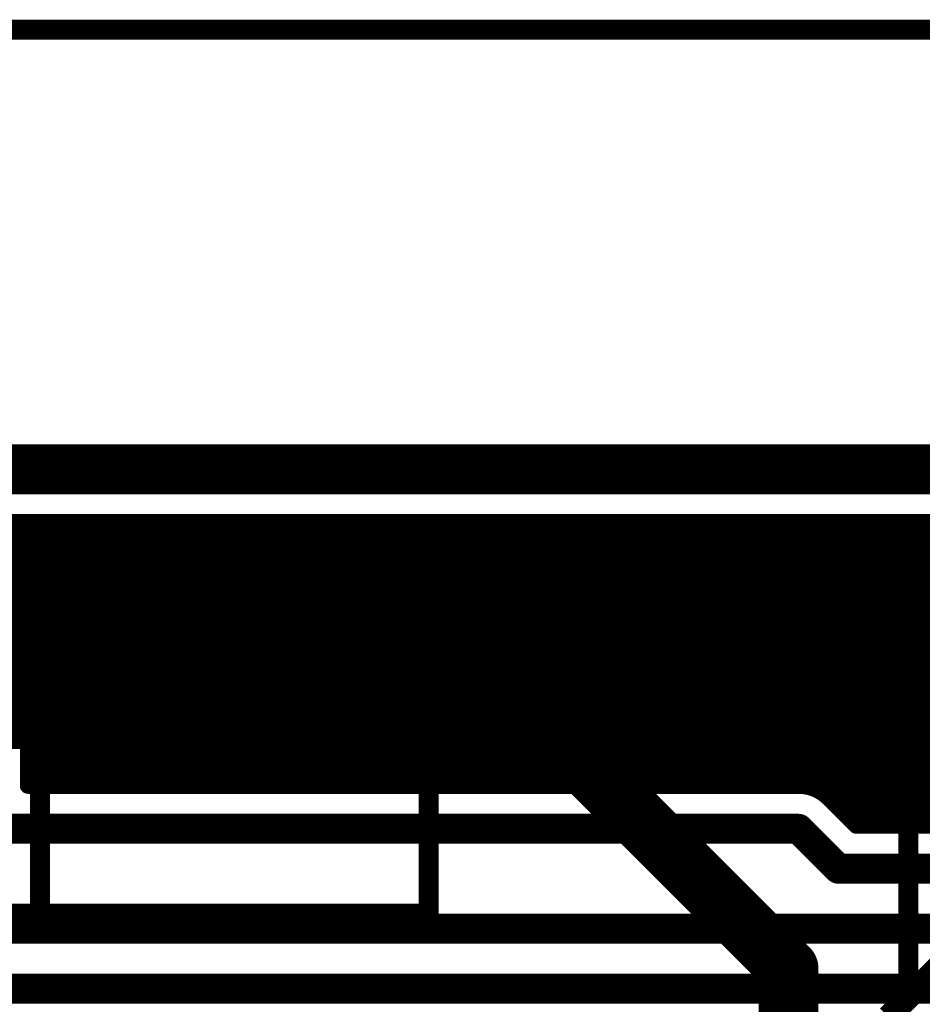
# Model space of a CAD drawing. Extents: x 7.17 to 14.1, y 4 to 11.75.
# Tile 72 of 219: x 8.65 to 9.1, y 8.59 to 9.08. Entities that reach past the tile are written whole.
import ezdxf

# ---------------------------------------------------------------- set-up
doc = ezdxf.new("R2010")
doc.units = 0
doc.layers.get('0').update_dxf_attribs({"linetype": 'CONTINUOUS'})
for name, color, linetype in [('BOTTOMLAYER', 5, 'CONTINUOUS'), ('KEEPOUTLAYER', 6, 'CONTINUOUS'), ('MECHANICAL1', 6, 'CONTINUOUS'), ('MECHANICAL2', 216, 'CONTINUOUS'), ('MECHANICAL3', 76, 'CONTINUOUS'), ('MULTILAYER', 9, 'CONTINUOUS'), ('TOPLAYER', 1, 'CONTINUOUS'), ('TOPOVERLAY', 2, 'CONTINUOUS'), ('TOPPASTE', 8, 'CONTINUOUS'), ('TOPSOLDER', 216, 'CONTINUOUS')]:
    doc.layers.add(name, color=color, linetype=linetype)

# ---------------------------------------------------------------- blocks, each defined once
blk = doc.blocks.new('SOT23_1')
at = {"layer": 'MECHANICAL1', "const_width": 0.01}
for points in [[(0.03, 0.076), (0.03, 0.094)], [(0.03, 0.094), (0.046, 0.094)], [(0.046, 0.076), (0.046, 0.094)], [(-0.02, 0.076), (0.096, 0.076)], [(-0.02, 0.008), (-0.02, 0.076)], [(0.096, 0.008), (0.096, 0.076)], [(-0.02, 0.008), (0.096, 0.008)], [(-0.01, -0.008), (-0.01, 0.008)], [(0.01, -0.008), (0.01, 0.008)], [(0.066, -0.008), (0.066, 0.008)], [(0.084, -0.008), (0.084, 0.008)], [(-0.01, -0.008), (0.01, -0.008)], [(0.066, -0.008), (0.084, -0.008)]]:
    blk.add_lwpolyline(points, dxfattribs=at)
at = {"layer": 'MECHANICAL1', "const_width": 0.005}
for points in [[(0.0275, 0.094, 1), (0.0325, 0.094, 1)], [(0.0275, 0.094, 1), (0.0325, 0.094, 1)], [(0.0435, 0.094, 1), (0.0485, 0.094, 1)], [(0.0435, 0.094, 1), (0.0485, 0.094, 1)], [(-0.0225, 0.076, 1), (-0.0175, 0.076, 1)], [(-0.0225, 0.076, 1), (-0.0175, 0.076, 1)], [(0.0275, 0.076, 1), (0.0325, 0.076, 1)], [(0.0435, 0.076, 1), (0.0485, 0.076, 1)], [(0.0935, 0.076, 1), (0.0985, 0.076, 1)], [(0.0935, 0.076, 1), (0.0985, 0.076, 1)], [(-0.0225, 0.008, 1), (-0.0175, 0.008, 1)], [(-0.0225, 0.008, 1), (-0.0175, 0.008, 1)], [(-0.0125, 0.008, 1), (-0.0075, 0.008, 1)], [(0.0075, 0.008, 1), (0.0125, 0.008, 1)], [(0.0635, 0.008, 1), (0.0685, 0.008, 1)], [(0.0815, 0.008, 1), (0.0865, 0.008, 1)], [(0.0935, 0.008, 1), (0.0985, 0.008, 1)], [(0.0935, 0.008, 1), (0.0985, 0.008, 1)], [(-0.0125, -0.008, 1), (-0.0075, -0.008, 1)], [(-0.0125, -0.008, 1), (-0.0075, -0.008, 1)], [(0.0075, -0.008, 1), (0.0125, -0.008, 1)], [(0.0075, -0.008, 1), (0.0125, -0.008, 1)], [(0.0635, -0.008, 1), (0.0685, -0.008, 1)], [(0.0635, -0.008, 1), (0.0685, -0.008, 1)], [(0.0815, -0.008, 1), (0.0865, -0.008, 1)], [(0.0815, -0.008, 1), (0.0865, -0.008, 1)]]:
    blk.add_lwpolyline(points, format="xyb", close=True, dxfattribs=at)
at = {"layer": 'TOPLAYER'}
for points in [[(0.02, 0.055), (0.056, 0.055), (0.02, 0.105), (0.056, 0.105)], [(-0.018, -0.018), (0.018, -0.018), (-0.018, 0.018), (0.018, 0.018)], [(0.057, -0.018), (0.093, -0.018), (0.057, 0.018), (0.093, 0.018)]]:
    blk.add_solid(points, dxfattribs=at)
at = {"layer": 'TOPOVERLAY', "const_width": 0.01}
for points in [[(0.005, 0.09), (0.005, 0.12)], [(0.005, 0.12), (0.023, 0.12)], [(0.023, 0.12), (0.07, 0.12)], [(0.07, 0.09), (0.07, 0.12)], [(-0.04, -0.035), (-0.04, 0.09)], [(-0.04, 0.09), (0.005, 0.09)], [(0.07, 0.09), (0.115, 0.09)], [(0.115, -0.035), (0.115, 0.09)], [(-0.04, -0.035), (0.115, -0.035)]]:
    blk.add_lwpolyline(points, dxfattribs=at)
at = {"layer": 'TOPOVERLAY', "const_width": 0.005}
for points in [[(0.0025, 0.12, 1), (0.0075, 0.12, 1)], [(0.0025, 0.12, 1), (0.0075, 0.12, 1)], [(0.0205, 0.12, 1), (0.0255, 0.12, 1)], [(0.0205, 0.12, 1), (0.0255, 0.12, 1)], [(0.0675, 0.12, 1), (0.0725, 0.12, 1)], [(0.0675, 0.12, 1), (0.0725, 0.12, 1)], [(-0.0425, 0.09, 1), (-0.0375, 0.09, 1)], [(-0.0425, 0.09, 1), (-0.0375, 0.09, 1)], [(0.0025, 0.09, 1), (0.0075, 0.09, 1)], [(0.0025, 0.09, 1), (0.0075, 0.09, 1)], [(0.0675, 0.09, 1), (0.0725, 0.09, 1)], [(0.0675, 0.09, 1), (0.0725, 0.09, 1)], [(0.1125, 0.09, 1), (0.1175, 0.09, 1)], [(0.1125, 0.09, 1), (0.1175, 0.09, 1)], [(-0.0425, -0.035, 1), (-0.0375, -0.035, 1)], [(-0.0425, -0.035, 1), (-0.0375, -0.035, 1)], [(0.1125, -0.035, 1), (0.1175, -0.035, 1)], [(0.1125, -0.035, 1), (0.1175, -0.035, 1)]]:
    blk.add_lwpolyline(points, format="xyb", close=True, dxfattribs=at)
at = {"layer": 'TOPPASTE'}
for points in [[(0.02, 0.055), (0.056, 0.055), (0.02, 0.105), (0.056, 0.105)], [(-0.018, -0.018), (0.018, -0.018), (-0.018, 0.018), (0.018, 0.018)], [(0.057, -0.018), (0.093, -0.018), (0.057, 0.018), (0.093, 0.018)]]:
    blk.add_solid(points, dxfattribs=at)
at = {"layer": 'TOPSOLDER'}
for points in [[(0.016, 0.051), (0.06, 0.051), (0.016, 0.109), (0.06, 0.109)], [(-0.022, -0.022), (0.022, -0.022), (-0.022, 0.022), (0.022, 0.022)], [(0.053, -0.022), (0.097, -0.022), (0.053, 0.022), (0.097, 0.022)]]:
    blk.add_solid(points, dxfattribs=at)
blk = doc.blocks.new('HDR_10_10')
at = {"layer": 'TOPOVERLAY', "const_width": 0.01}
for points in [[(0.05, 0.05), (-0.05, 0.05)], [(-0.05, -0.95), (-0.05, 0.05)], [(0.05, -0.95), (0.05, 0.05)]]:
    blk.add_lwpolyline(points, dxfattribs=at)
at = {"layer": 'TOPOVERLAY', "const_width": 0.005}
for points in [[(-0.0525, 0.05, 1), (-0.0475, 0.05, 1)], [(-0.0525, 0.05, 1), (-0.0475, 0.05, 1)], [(0.0475, 0.05, 1), (0.0525, 0.05, 1)], [(0.0475, 0.05, 1), (0.0525, 0.05, 1)]]:
    blk.add_lwpolyline(points, format="xyb", close=True, dxfattribs=at)

msp = doc.modelspace()

# ---------------------------------------------------------------- linework, layer by layer
at = {"layer": 'BOTTOMLAYER'}
for points, const_width in [([(7.414904, 8.8285), (11.083404, 8.8285)], 0.008), ([(8.52856, 8.712414), (8.644645, 8.8285)], 0.008), ([(8.532715, 8.709498), (8.651716, 8.8285)], 0.008), ([(8.536458, 8.706171), (8.658788, 8.8285)], 0.008), ([(8.538063, 8.8285), (8.647563, 8.719)], 0.008), ([(8.539799, 8.70244), (8.665859, 8.8285)], 0.008), ([(8.545134, 8.8285), (8.677134, 8.6965)], 0.008), ([(8.552205, 8.8285), (8.684205, 8.6965)], 0.008), ([(8.559277, 8.8285), (8.691277, 8.6965)], 0.008), ([(8.56343, 8.719), (8.67293, 8.8285)], 0.008), ([(8.566348, 8.8285), (8.698348, 8.6965)], 0.008), ([(8.570501, 8.719), (8.680001, 8.8285)], 0.008), ([(8.573419, 8.8285), (8.705419, 8.6965)], 0.008), ([(8.577572, 8.719), (8.687072, 8.8285)], 0.008), ([(8.58049, 8.8285), (8.71249, 8.6965)], 0.008), ([(8.584643, 8.719), (8.694143, 8.8285)], 0.008), ([(8.587561, 8.8285), (8.719561, 8.6965)], 0.008), ([(8.591714, 8.719), (8.701214, 8.8285)], 0.008), ([(8.594632, 8.8285), (8.726632, 8.6965)], 0.008), ([(8.598785, 8.719), (8.708285, 8.8285)], 0.008), ([(8.601703, 8.8285), (8.733703, 8.6965)], 0.008), ([(8.605856, 8.719), (8.715356, 8.8285)], 0.008), ([(8.608774, 8.8285), (8.740774, 8.6965)], 0.008), ([(8.612927, 8.719), (8.722427, 8.8285)], 0.008), ([(8.615845, 8.8285), (8.747845, 8.6965)], 0.008), ([(8.619998, 8.719), (8.729499, 8.8285)], 0.008), ([(8.622917, 8.8285), (8.754917, 8.6965)], 0.008), ([(8.62707, 8.719), (8.73657, 8.8285)], 0.008), ([(8.629988, 8.8285), (8.761988, 8.6965)], 0.008), ([(8.634141, 8.719), (8.743641, 8.8285)], 0.008), ([(8.637059, 8.8285), (8.769059, 8.6965)], 0.008), ([(8.641212, 8.719), (8.750712, 8.8285)], 0.008), ([(8.64413, 8.8285), (8.77613, 8.6965)], 0.008), ([(8.648283, 8.719), (8.757783, 8.8285)], 0.008), ([(8.649404, 8.698908), (8.778996, 8.8285)], 0.008), ([(8.649404, 8.71305), (8.764854, 8.8285)], 0.008), ([(8.649404, 8.705979), (8.771925, 8.8285)], 0.008), ([(8.651201, 8.8285), (8.783201, 8.6965)], 0.008), ([(8.654067, 8.6965), (8.786067, 8.8285)], 0.008), ([(8.658272, 8.8285), (8.790272, 8.6965)], 0.008), ([(8.661138, 8.6965), (8.793138, 8.8285)], 0.008), ([(8.665343, 8.8285), (8.797343, 8.6965)], 0.008), ([(8.668209, 8.6965), (8.800209, 8.8285)], 0.008), ([(8.672414, 8.8285), (8.804414, 8.6965)], 0.008), ([(8.675281, 8.6965), (8.807281, 8.8285)], 0.008), ([(8.679485, 8.8285), (8.811485, 8.6965)], 0.008), ([(8.682352, 8.6965), (8.814352, 8.8285)], 0.008), ([(8.686556, 8.8285), (8.818556, 8.6965)], 0.008), ([(8.689423, 8.6965), (8.821423, 8.8285)], 0.008), ([(8.693627, 8.8285), (8.825627, 8.6965)], 0.008), ([(8.696494, 8.6965), (8.828494, 8.8285)], 0.008), ([(8.700699, 8.8285), (8.832699, 8.6965)], 0.008), ([(8.703565, 8.6965), (8.835565, 8.8285)], 0.008), ([(8.70777, 8.8285), (8.83977, 8.6965)], 0.008), ([(8.710636, 8.6965), (8.842636, 8.8285)], 0.008), ([(8.714841, 8.8285), (8.846841, 8.6965)], 0.008), ([(8.717707, 8.6965), (8.849707, 8.8285)], 0.008), ([(8.721912, 8.8285), (8.853912, 8.6965)], 0.008), ([(8.724778, 8.6965), (8.856778, 8.8285)], 0.008), ([(8.728983, 8.8285), (8.860983, 8.6965)], 0.008), ([(8.731849, 8.6965), (8.863849, 8.8285)], 0.008), ([(8.736054, 8.8285), (8.868054, 8.6965)], 0.008), ([(8.738921, 8.6965), (8.870921, 8.8285)], 0.008), ([(8.743125, 8.8285), (8.875125, 8.6965)], 0.008), ([(8.745992, 8.6965), (8.877992, 8.8285)], 0.008), ([(8.750196, 8.8285), (8.882196, 8.6965)], 0.008), ([(8.753063, 8.6965), (8.885063, 8.8285)], 0.008), ([(8.757267, 8.8285), (8.889267, 8.6965)], 0.008), ([(8.760134, 8.6965), (8.892134, 8.8285)], 0.008), ([(8.764338, 8.8285), (8.896339, 8.6965)], 0.008), ([(8.767205, 8.6965), (8.899205, 8.8285)], 0.008), ([(8.77141, 8.8285), (8.90341, 8.6965)], 0.008), ([(8.774276, 8.6965), (8.906276, 8.8285)], 0.008), ([(8.778481, 8.8285), (8.910481, 8.6965)], 0.008), ([(8.781347, 8.6965), (8.913347, 8.8285)], 0.008), ([(8.785552, 8.8285), (8.917552, 8.6965)], 0.008), ([(8.788418, 8.6965), (8.920418, 8.8285)], 0.008), ([(8.792623, 8.8285), (8.924623, 8.6965)], 0.008), ([(8.795489, 8.6965), (8.927489, 8.8285)], 0.008), ([(8.799694, 8.8285), (8.931694, 8.6965)], 0.008), ([(8.80256, 8.6965), (8.93456, 8.8285)], 0.008), ([(8.806765, 8.8285), (8.938765, 8.6965)], 0.008), ([(8.809632, 8.6965), (8.941631, 8.8285)], 0.008), ([(8.813836, 8.8285), (8.945836, 8.6965)], 0.008), ([(8.816703, 8.6965), (8.948703, 8.8285)], 0.008), ([(8.820907, 8.8285), (8.952907, 8.6965)], 0.008), ([(8.823774, 8.6965), (8.955774, 8.8285)], 0.008), ([(8.827978, 8.8285), (8.959978, 8.6965)], 0.008), ([(8.830845, 8.6965), (8.962845, 8.8285)], 0.008), ([(8.83505, 8.8285), (8.967049, 8.6965)], 0.008), ([(8.837916, 8.6965), (8.969916, 8.8285)], 0.008), ([(8.842121, 8.8285), (8.974121, 8.6965)], 0.008), ([(8.844987, 8.6965), (8.976987, 8.8285)], 0.008), ([(8.849192, 8.8285), (8.981192, 8.6965)], 0.008), ([(8.852058, 8.6965), (8.984058, 8.8285)], 0.008), ([(8.856263, 8.8285), (8.988263, 8.6965)], 0.008), ([(8.859129, 8.6965), (8.991129, 8.8285)], 0.008), ([(8.863334, 8.8285), (8.995334, 8.6965)], 0.008), ([(8.8662, 8.6965), (8.9982, 8.8285)], 0.008), ([(8.870405, 8.8285), (9.002405, 8.6965)], 0.008), ([(8.873271, 8.6965), (9.005271, 8.8285)], 0.008), ([(8.877476, 8.8285), (9.009476, 8.6965)], 0.008), ([(8.880342, 8.6965), (9.012343, 8.8285)], 0.008), ([(8.884547, 8.8285), (9.016547, 8.6965)], 0.008), ([(8.887414, 8.6965), (9.019414, 8.8285)], 0.008), ([(8.891618, 8.8285), (9.023618, 8.6965)], 0.008), ([(8.894485, 8.6965), (9.026485, 8.8285)], 0.008), ([(8.898689, 8.8285), (9.030689, 8.6965)], 0.008), ([(8.901556, 8.6965), (9.033556, 8.8285)], 0.008), ([(8.90576, 8.8285), (9.037982, 8.696279)], 0.008), ([(8.908627, 8.6965), (9.040627, 8.8285)], 0.008), ([(8.912832, 8.8285), (9.064832, 8.6765)], 0.008), ([(8.915698, 8.6965), (9.047698, 8.8285)], 0.008), ([(8.919903, 8.8285), (9.071903, 8.6765)], 0.008), ([(8.922769, 8.6965), (9.054769, 8.8285)], 0.008), ([(8.926974, 8.8285), (9.078974, 8.6765)], 0.008), ([(8.92984, 8.6965), (9.06184, 8.8285)], 0.008), ([(8.934045, 8.8285), (9.086045, 8.6765)], 0.008), ([(8.936911, 8.6965), (9.068911, 8.8285)], 0.008), ([(8.941116, 8.8285), (9.093116, 8.6765)], 0.008), ([(8.943982, 8.6965), (9.075982, 8.8285)], 0.008), ([(8.948187, 8.8285), (9.100187, 8.6765)], 0.008), ([(8.951054, 8.6965), (9.083054, 8.8285)], 0.008), ([(8.955258, 8.8285), (9.107258, 8.6765)], 0.008), ([(8.958125, 8.6965), (9.090125, 8.8285)], 0.008), ([(8.962329, 8.8285), (9.114329, 8.6765)], 0.008), ([(8.965196, 8.6965), (9.097196, 8.8285)], 0.008), ([(8.9694, 8.8285), (9.1214, 8.6765)], 0.008), ([(8.972267, 8.6965), (9.104267, 8.8285)], 0.008), ([(8.976472, 8.8285), (9.128471, 8.6765)], 0.008), ([(8.979338, 8.6965), (9.111338, 8.8285)], 0.008), ([(8.983543, 8.8285), (9.135543, 8.6765)], 0.008), ([(8.986409, 8.6965), (9.118409, 8.8285)], 0.008), ([(8.990614, 8.8285), (9.142614, 8.6765)], 0.008), ([(8.99348, 8.6965), (9.12548, 8.8285)], 0.008), ([(8.997685, 8.8285), (9.149685, 8.6765)], 0.008), ([(9.000551, 8.6965), (9.132551, 8.8285)], 0.008), ([(9.004756, 8.8285), (9.156756, 8.6765)], 0.008), ([(9.007622, 8.6965), (9.139622, 8.8285)], 0.008), ([(9.011827, 8.8285), (9.163827, 8.6765)], 0.008), ([(9.014693, 8.6965), (9.146693, 8.8285)], 0.008), ([(9.018898, 8.8285), (9.170898, 8.6765)], 0.008), ([(9.021764, 8.6965), (9.153764, 8.8285)], 0.008), ([(9.025969, 8.8285), (9.177969, 8.6765)], 0.008), ([(9.028836, 8.6965), (9.160836, 8.8285)], 0.008), ([(9.03304, 8.8285), (9.18504, 8.6765)], 0.008), ([(9.035884, 8.696478), (9.167907, 8.8285)], 0.008), ([(9.040111, 8.8285), (9.192111, 8.6765)], 0.008), ([(9.041831, 8.695353), (9.174978, 8.8285)], 0.008), ([(9.046594, 8.693045), (9.182049, 8.8285)], 0.008), ([(9.047182, 8.8285), (9.199182, 8.6765)], 0.008), ([(9.050465, 8.689845), (9.18912, 8.8285)], 0.008), ([(9.054, 8.686309), (9.196191, 8.8285)], 0.008), ([(9.054254, 8.8285), (9.206254, 8.6765)], 0.008), ([(9.057536, 8.682774), (9.203262, 8.8285)], 0.008), ([(9.061071, 8.679238), (9.210333, 8.8285)], 0.008), ([(9.061325, 8.8285), (9.213325, 8.6765)], 0.008), ([(9.065404, 8.6765), (9.217404, 8.8285)], 0.008), ([(9.068396, 8.8285), (9.220396, 8.6765)], 0.008), ([(9.072475, 8.6765), (9.224476, 8.8285)], 0.008), ([(9.075467, 8.8285), (9.227467, 8.6765)], 0.008), ([(9.079547, 8.6765), (9.231547, 8.8285)], 0.008), ([(9.082538, 8.8285), (9.234538, 8.6765)], 0.008), ([(9.086618, 8.6765), (9.238618, 8.8285)], 0.008), ([(9.089609, 8.8285), (9.241609, 8.6765)], 0.008), ([(9.093689, 8.6765), (9.245689, 8.8285)], 0.008), ([(9.09668, 8.8285), (9.24868, 8.6765)], 0.008), ([(9.10076, 8.6765), (9.25276, 8.8285)], 0.008), ([(8.561404, 8.719), (8.649404, 8.719)], 0.008), ([(8.649404, 8.6965), (8.649404, 8.719)], 0.008), ([(8.649404, 8.717159), (8.670063, 8.6965)], 0.008), ([(8.649404, 8.710088), (8.662992, 8.6965)], 0.008), ([(8.649404, 8.703017), (8.655921, 8.6965)], 0.008), ([(8.649404, 8.6965), (9.034904, 8.6965)], 0.008), ([(9.050107, 8.690203), (9.06381, 8.6765)], 0.008), ([(8.605404, 8.675), (9.034904, 8.675)], 0.015), ([(9.034904, 8.675), (9.054904, 8.655)], 0.015), ([(9.06381, 8.6765), (9.359412, 8.6765)], 0.008), ([(9.054904, 8.655), (10.359447, 8.655)], 0.015), ([(8.355404, 8.625), (10.204904, 8.625)], 0.015), ([(8.285404, 8.595), (10.139447, 8.595)], 0.015)]:
    msp.add_lwpolyline(points, dxfattribs=dict(at, const_width=const_width))
for points, const_width in [([(8.64213, 8.8285, 1), (8.64613, 8.8285, 1)], 0.004), ([(8.642645, 8.8285, 1), (8.646645, 8.8285, 1)], 0.004), ([(8.649201, 8.8285, 1), (8.653201, 8.8285, 1)], 0.004), ([(8.649716, 8.8285, 1), (8.653716, 8.8285, 1)], 0.004), ([(8.656272, 8.8285, 1), (8.660272, 8.8285, 1)], 0.004), ([(8.656788, 8.8285, 1), (8.660787, 8.8285, 1)], 0.004), ([(8.663343, 8.8285, 1), (8.667343, 8.8285, 1)], 0.004), ([(8.663859, 8.8285, 1), (8.667859, 8.8285, 1)], 0.004), ([(8.670414, 8.8285, 1), (8.674414, 8.8285, 1)], 0.004), ([(8.67093, 8.8285, 1), (8.67493, 8.8285, 1)], 0.004), ([(8.677485, 8.8285, 1), (8.681485, 8.8285, 1)], 0.004), ([(8.678001, 8.8285, 1), (8.682001, 8.8285, 1)], 0.004), ([(8.684556, 8.8285, 1), (8.688556, 8.8285, 1)], 0.004), ([(8.685072, 8.8285, 1), (8.689072, 8.8285, 1)], 0.004), ([(8.691627, 8.8285, 1), (8.695628, 8.8285, 1)], 0.004), ([(8.692143, 8.8285, 1), (8.696143, 8.8285, 1)], 0.004), ([(8.698699, 8.8285, 1), (8.702699, 8.8285, 1)], 0.004), ([(8.699214, 8.8285, 1), (8.703214, 8.8285, 1)], 0.004), ([(8.70577, 8.8285, 1), (8.70977, 8.8285, 1)], 0.004), ([(8.706285, 8.8285, 1), (8.710285, 8.8285, 1)], 0.004), ([(8.712841, 8.8285, 1), (8.716841, 8.8285, 1)], 0.004), ([(8.713356, 8.8285, 1), (8.717356, 8.8285, 1)], 0.004), ([(8.719912, 8.8285, 1), (8.723912, 8.8285, 1)], 0.004), ([(8.720427, 8.8285, 1), (8.724427, 8.8285, 1)], 0.004), ([(8.726983, 8.8285, 1), (8.730983, 8.8285, 1)], 0.004), ([(8.727498, 8.8285, 1), (8.731499, 8.8285, 1)], 0.004), ([(8.734054, 8.8285, 1), (8.738054, 8.8285, 1)], 0.004), ([(8.73457, 8.8285, 1), (8.73857, 8.8285, 1)], 0.004), ([(8.741125, 8.8285, 1), (8.745125, 8.8285, 1)], 0.004), ([(8.741641, 8.8285, 1), (8.745641, 8.8285, 1)], 0.004), ([(8.748196, 8.8285, 1), (8.752196, 8.8285, 1)], 0.004), ([(8.748712, 8.8285, 1), (8.752712, 8.8285, 1)], 0.004), ([(8.755267, 8.8285, 1), (8.759267, 8.8285, 1)], 0.004), ([(8.755783, 8.8285, 1), (8.759783, 8.8285, 1)], 0.004), ([(8.762339, 8.8285, 1), (8.766338, 8.8285, 1)], 0.004), ([(8.762854, 8.8285, 1), (8.766854, 8.8285, 1)], 0.004), ([(8.76941, 8.8285, 1), (8.77341, 8.8285, 1)], 0.004), ([(8.769925, 8.8285, 1), (8.773925, 8.8285, 1)], 0.004), ([(8.776481, 8.8285, 1), (8.780481, 8.8285, 1)], 0.004), ([(8.776996, 8.8285, 1), (8.780996, 8.8285, 1)], 0.004), ([(8.783552, 8.8285, 1), (8.787552, 8.8285, 1)], 0.004), ([(8.784067, 8.8285, 1), (8.788067, 8.8285, 1)], 0.004), ([(8.790623, 8.8285, 1), (8.794623, 8.8285, 1)], 0.004), ([(8.791138, 8.8285, 1), (8.795138, 8.8285, 1)], 0.004), ([(8.797694, 8.8285, 1), (8.801694, 8.8285, 1)], 0.004), ([(8.79821, 8.8285, 1), (8.80221, 8.8285, 1)], 0.004), ([(8.804765, 8.8285, 1), (8.808765, 8.8285, 1)], 0.004), ([(8.805281, 8.8285, 1), (8.809281, 8.8285, 1)], 0.004), ([(8.811836, 8.8285, 1), (8.815836, 8.8285, 1)], 0.004), ([(8.812352, 8.8285, 1), (8.816352, 8.8285, 1)], 0.004), ([(8.818907, 8.8285, 1), (8.822907, 8.8285, 1)], 0.004), ([(8.819423, 8.8285, 1), (8.823423, 8.8285, 1)], 0.004), ([(8.825978, 8.8285, 1), (8.829978, 8.8285, 1)], 0.004), ([(8.826494, 8.8285, 1), (8.830494, 8.8285, 1)], 0.004), ([(8.833049, 8.8285, 1), (8.837049, 8.8285, 1)], 0.004), ([(8.833565, 8.8285, 1), (8.837565, 8.8285, 1)], 0.004), ([(8.840121, 8.8285, 1), (8.844121, 8.8285, 1)], 0.004), ([(8.840636, 8.8285, 1), (8.844636, 8.8285, 1)], 0.004), ([(8.847192, 8.8285, 1), (8.851192, 8.8285, 1)], 0.004), ([(8.847707, 8.8285, 1), (8.851707, 8.8285, 1)], 0.004), ([(8.854263, 8.8285, 1), (8.858263, 8.8285, 1)], 0.004), ([(8.854778, 8.8285, 1), (8.858778, 8.8285, 1)], 0.004), ([(8.861334, 8.8285, 1), (8.865334, 8.8285, 1)], 0.004), ([(8.861849, 8.8285, 1), (8.865849, 8.8285, 1)], 0.004), ([(8.868405, 8.8285, 1), (8.872405, 8.8285, 1)], 0.004), ([(8.86892, 8.8285, 1), (8.87292, 8.8285, 1)], 0.004), ([(8.875476, 8.8285, 1), (8.879476, 8.8285, 1)], 0.004), ([(8.875992, 8.8285, 1), (8.879992, 8.8285, 1)], 0.004), ([(8.882547, 8.8285, 1), (8.886547, 8.8285, 1)], 0.004), ([(8.883063, 8.8285, 1), (8.887063, 8.8285, 1)], 0.004), ([(8.889618, 8.8285, 1), (8.893618, 8.8285, 1)], 0.004), ([(8.890134, 8.8285, 1), (8.894134, 8.8285, 1)], 0.004), ([(8.896689, 8.8285, 1), (8.900689, 8.8285, 1)], 0.004), ([(8.897205, 8.8285, 1), (8.901205, 8.8285, 1)], 0.004), ([(8.903761, 8.8285, 1), (8.907761, 8.8285, 1)], 0.004), ([(8.904276, 8.8285, 1), (8.908276, 8.8285, 1)], 0.004), ([(8.910832, 8.8285, 1), (8.914832, 8.8285, 1)], 0.004), ([(8.911347, 8.8285, 1), (8.915347, 8.8285, 1)], 0.004), ([(8.917903, 8.8285, 1), (8.921903, 8.8285, 1)], 0.004), ([(8.918418, 8.8285, 1), (8.922418, 8.8285, 1)], 0.004), ([(8.924974, 8.8285, 1), (8.928974, 8.8285, 1)], 0.004), ([(8.925489, 8.8285, 1), (8.929489, 8.8285, 1)], 0.004), ([(8.932045, 8.8285, 1), (8.936045, 8.8285, 1)], 0.004), ([(8.93256, 8.8285, 1), (8.93656, 8.8285, 1)], 0.004), ([(8.939116, 8.8285, 1), (8.943116, 8.8285, 1)], 0.004), ([(8.939632, 8.8285, 1), (8.943632, 8.8285, 1)], 0.004), ([(8.946187, 8.8285, 1), (8.950187, 8.8285, 1)], 0.004), ([(8.946703, 8.8285, 1), (8.950703, 8.8285, 1)], 0.004), ([(8.953258, 8.8285, 1), (8.957258, 8.8285, 1)], 0.004), ([(8.953774, 8.8285, 1), (8.957774, 8.8285, 1)], 0.004), ([(8.960329, 8.8285, 1), (8.964329, 8.8285, 1)], 0.004), ([(8.960845, 8.8285, 1), (8.964845, 8.8285, 1)], 0.004), ([(8.9674, 8.8285, 1), (8.9714, 8.8285, 1)], 0.004), ([(8.967916, 8.8285, 1), (8.971916, 8.8285, 1)], 0.004), ([(8.974471, 8.8285, 1), (8.978471, 8.8285, 1)], 0.004), ([(8.974987, 8.8285, 1), (8.978987, 8.8285, 1)], 0.004), ([(8.981543, 8.8285, 1), (8.985543, 8.8285, 1)], 0.004), ([(8.982058, 8.8285, 1), (8.986058, 8.8285, 1)], 0.004), ([(8.988614, 8.8285, 1), (8.992614, 8.8285, 1)], 0.004), ([(8.989129, 8.8285, 1), (8.993129, 8.8285, 1)], 0.004), ([(8.995685, 8.8285, 1), (8.999685, 8.8285, 1)], 0.004), ([(8.9962, 8.8285, 1), (9.0002, 8.8285, 1)], 0.004), ([(9.002756, 8.8285, 1), (9.006756, 8.8285, 1)], 0.004), ([(9.003271, 8.8285, 1), (9.007271, 8.8285, 1)], 0.004), ([(9.009827, 8.8285, 1), (9.013827, 8.8285, 1)], 0.004), ([(9.010343, 8.8285, 1), (9.014342, 8.8285, 1)], 0.004), ([(9.016898, 8.8285, 1), (9.020898, 8.8285, 1)], 0.004), ([(9.017414, 8.8285, 1), (9.021414, 8.8285, 1)], 0.004), ([(9.023969, 8.8285, 1), (9.027969, 8.8285, 1)], 0.004), ([(9.024485, 8.8285, 1), (9.028485, 8.8285, 1)], 0.004), ([(9.03104, 8.8285, 1), (9.03504, 8.8285, 1)], 0.004), ([(9.031556, 8.8285, 1), (9.035556, 8.8285, 1)], 0.004), ([(9.038111, 8.8285, 1), (9.042111, 8.8285, 1)], 0.004), ([(9.038627, 8.8285, 1), (9.042627, 8.8285, 1)], 0.004), ([(9.045182, 8.8285, 1), (9.049183, 8.8285, 1)], 0.004), ([(9.045698, 8.8285, 1), (9.049698, 8.8285, 1)], 0.004), ([(9.052254, 8.8285, 1), (9.056254, 8.8285, 1)], 0.004), ([(9.052769, 8.8285, 1), (9.056769, 8.8285, 1)], 0.004), ([(9.059325, 8.8285, 1), (9.063325, 8.8285, 1)], 0.004), ([(9.05984, 8.8285, 1), (9.06384, 8.8285, 1)], 0.004), ([(9.066396, 8.8285, 1), (9.070396, 8.8285, 1)], 0.004), ([(9.066911, 8.8285, 1), (9.070911, 8.8285, 1)], 0.004), ([(9.073467, 8.8285, 1), (9.077467, 8.8285, 1)], 0.004), ([(9.073982, 8.8285, 1), (9.077982, 8.8285, 1)], 0.004), ([(9.080538, 8.8285, 1), (9.084538, 8.8285, 1)], 0.004), ([(9.081053, 8.8285, 1), (9.085054, 8.8285, 1)], 0.004), ([(9.087609, 8.8285, 1), (9.091609, 8.8285, 1)], 0.004), ([(9.088125, 8.8285, 1), (9.092125, 8.8285, 1)], 0.004), ([(9.09468, 8.8285, 1), (9.09868, 8.8285, 1)], 0.004), ([(9.095196, 8.8285, 1), (9.099196, 8.8285, 1)], 0.004), ([(8.645563, 8.719, 1), (8.649563, 8.719, 1)], 0.004), ([(8.646283, 8.719, 1), (8.650283, 8.719, 1)], 0.004), ([(8.647404, 8.719, 1), (8.651404, 8.719, 1)], 0.004), ([(8.647404, 8.719, 1), (8.651404, 8.719, 1)], 0.004), ([(8.647404, 8.717159, 1), (8.651404, 8.717159, 1)], 0.004), ([(8.647404, 8.71305, 1), (8.651404, 8.71305, 1)], 0.004), ([(8.647404, 8.710088, 1), (8.651404, 8.710088, 1)], 0.004), ([(8.647404, 8.705979, 1), (8.651404, 8.705979, 1)], 0.004), ([(8.647404, 8.703017, 1), (8.651404, 8.703017, 1)], 0.004), ([(8.647404, 8.698908, 1), (8.651404, 8.698908, 1)], 0.004), ([(8.647404, 8.6965, 1), (8.651404, 8.6965, 1)], 0.004), ([(8.647404, 8.6965, 1), (8.651404, 8.6965, 1)], 0.004), ([(8.652067, 8.6965, 1), (8.656067, 8.6965, 1)], 0.004), ([(8.653921, 8.6965, 1), (8.657921, 8.6965, 1)], 0.004), ([(8.659138, 8.6965, 1), (8.663138, 8.6965, 1)], 0.004), ([(8.660992, 8.6965, 1), (8.664992, 8.6965, 1)], 0.004), ([(8.66621, 8.6965, 1), (8.67021, 8.6965, 1)], 0.004), ([(8.668063, 8.6965, 1), (8.672063, 8.6965, 1)], 0.004), ([(8.673281, 8.6965, 1), (8.677281, 8.6965, 1)], 0.004), ([(8.675134, 8.6965, 1), (8.679134, 8.6965, 1)], 0.004), ([(8.680352, 8.6965, 1), (8.684352, 8.6965, 1)], 0.004), ([(8.682206, 8.6965, 1), (8.686205, 8.6965, 1)], 0.004), ([(8.687423, 8.6965, 1), (8.691423, 8.6965, 1)], 0.004), ([(8.689277, 8.6965, 1), (8.693277, 8.6965, 1)], 0.004), ([(8.694494, 8.6965, 1), (8.698494, 8.6965, 1)], 0.004), ([(8.696348, 8.6965, 1), (8.700348, 8.6965, 1)], 0.004), ([(8.701565, 8.6965, 1), (8.705565, 8.6965, 1)], 0.004), ([(8.703419, 8.6965, 1), (8.707419, 8.6965, 1)], 0.004), ([(8.708636, 8.6965, 1), (8.712636, 8.6965, 1)], 0.004), ([(8.71049, 8.6965, 1), (8.71449, 8.6965, 1)], 0.004), ([(8.715707, 8.6965, 1), (8.719707, 8.6965, 1)], 0.004), ([(8.717561, 8.6965, 1), (8.721561, 8.6965, 1)], 0.004), ([(8.722778, 8.6965, 1), (8.726778, 8.6965, 1)], 0.004), ([(8.724632, 8.6965, 1), (8.728632, 8.6965, 1)], 0.004), ([(8.729849, 8.6965, 1), (8.733849, 8.6965, 1)], 0.004), ([(8.731703, 8.6965, 1), (8.735703, 8.6965, 1)], 0.004), ([(8.736921, 8.6965, 1), (8.74092, 8.6965, 1)], 0.004), ([(8.738774, 8.6965, 1), (8.742774, 8.6965, 1)], 0.004), ([(8.743992, 8.6965, 1), (8.747992, 8.6965, 1)], 0.004), ([(8.745845, 8.6965, 1), (8.749845, 8.6965, 1)], 0.004), ([(8.751063, 8.6965, 1), (8.755063, 8.6965, 1)], 0.004), ([(8.752916, 8.6965, 1), (8.756917, 8.6965, 1)], 0.004), ([(8.758134, 8.6965, 1), (8.762134, 8.6965, 1)], 0.004), ([(8.759988, 8.6965, 1), (8.763988, 8.6965, 1)], 0.004), ([(8.765205, 8.6965, 1), (8.769205, 8.6965, 1)], 0.004), ([(8.767059, 8.6965, 1), (8.771059, 8.6965, 1)], 0.004), ([(8.772276, 8.6965, 1), (8.776276, 8.6965, 1)], 0.004), ([(8.77413, 8.6965, 1), (8.77813, 8.6965, 1)], 0.004), ([(8.779347, 8.6965, 1), (8.783347, 8.6965, 1)], 0.004), ([(8.781201, 8.6965, 1), (8.785201, 8.6965, 1)], 0.004), ([(8.786418, 8.6965, 1), (8.790418, 8.6965, 1)], 0.004), ([(8.788272, 8.6965, 1), (8.792272, 8.6965, 1)], 0.004), ([(8.793489, 8.6965, 1), (8.797489, 8.6965, 1)], 0.004), ([(8.795343, 8.6965, 1), (8.799343, 8.6965, 1)], 0.004), ([(8.80056, 8.6965, 1), (8.80456, 8.6965, 1)], 0.004), ([(8.802414, 8.6965, 1), (8.806414, 8.6965, 1)], 0.004), ([(8.807631, 8.6965, 1), (8.811632, 8.6965, 1)], 0.004), ([(8.809485, 8.6965, 1), (8.813485, 8.6965, 1)], 0.004), ([(8.814703, 8.6965, 1), (8.818703, 8.6965, 1)], 0.004), ([(8.816556, 8.6965, 1), (8.820556, 8.6965, 1)], 0.004), ([(8.821774, 8.6965, 1), (8.825774, 8.6965, 1)], 0.004), ([(8.823628, 8.6965, 1), (8.827628, 8.6965, 1)], 0.004), ([(8.828845, 8.6965, 1), (8.832845, 8.6965, 1)], 0.004), ([(8.830699, 8.6965, 1), (8.834699, 8.6965, 1)], 0.004), ([(8.835916, 8.6965, 1), (8.839916, 8.6965, 1)], 0.004), ([(8.83777, 8.6965, 1), (8.84177, 8.6965, 1)], 0.004), ([(8.842987, 8.6965, 1), (8.846987, 8.6965, 1)], 0.004), ([(8.844841, 8.6965, 1), (8.848841, 8.6965, 1)], 0.004), ([(8.850058, 8.6965, 1), (8.854058, 8.6965, 1)], 0.004), ([(8.851912, 8.6965, 1), (8.855912, 8.6965, 1)], 0.004), ([(8.857129, 8.6965, 1), (8.861129, 8.6965, 1)], 0.004), ([(8.858983, 8.6965, 1), (8.862983, 8.6965, 1)], 0.004), ([(8.8642, 8.6965, 1), (8.8682, 8.6965, 1)], 0.004), ([(8.866054, 8.6965, 1), (8.870054, 8.6965, 1)], 0.004), ([(8.871271, 8.6965, 1), (8.875271, 8.6965, 1)], 0.004), ([(8.873125, 8.6965, 1), (8.877125, 8.6965, 1)], 0.004), ([(8.878343, 8.6965, 1), (8.882343, 8.6965, 1)], 0.004), ([(8.880196, 8.6965, 1), (8.884196, 8.6965, 1)], 0.004), ([(8.885414, 8.6965, 1), (8.889414, 8.6965, 1)], 0.004), ([(8.887267, 8.6965, 1), (8.891267, 8.6965, 1)], 0.004), ([(8.892485, 8.6965, 1), (8.896485, 8.6965, 1)], 0.004), ([(8.894338, 8.6965, 1), (8.898338, 8.6965, 1)], 0.004), ([(8.899556, 8.6965, 1), (8.903556, 8.6965, 1)], 0.004), ([(8.90141, 8.6965, 1), (8.90541, 8.6965, 1)], 0.004), ([(8.906627, 8.6965, 1), (8.910627, 8.6965, 1)], 0.004), ([(8.908481, 8.6965, 1), (8.912481, 8.6965, 1)], 0.004), ([(8.913698, 8.6965, 1), (8.917698, 8.6965, 1)], 0.004), ([(8.915552, 8.6965, 1), (8.919552, 8.6965, 1)], 0.004), ([(8.920769, 8.6965, 1), (8.924769, 8.6965, 1)], 0.004), ([(8.922623, 8.6965, 1), (8.926623, 8.6965, 1)], 0.004), ([(8.92784, 8.6965, 1), (8.93184, 8.6965, 1)], 0.004), ([(8.929694, 8.6965, 1), (8.933694, 8.6965, 1)], 0.004), ([(8.934911, 8.6965, 1), (8.938911, 8.6965, 1)], 0.004), ([(8.936765, 8.6965, 1), (8.940765, 8.6965, 1)], 0.004), ([(8.941982, 8.6965, 1), (8.945982, 8.6965, 1)], 0.004), ([(8.943836, 8.6965, 1), (8.947836, 8.6965, 1)], 0.004), ([(8.949053, 8.6965, 1), (8.953053, 8.6965, 1)], 0.004), ([(8.950907, 8.6965, 1), (8.954907, 8.6965, 1)], 0.004), ([(8.956125, 8.6965, 1), (8.960125, 8.6965, 1)], 0.004), ([(8.957978, 8.6965, 1), (8.961978, 8.6965, 1)], 0.004), ([(8.963196, 8.6965, 1), (8.967196, 8.6965, 1)], 0.004), ([(8.965049, 8.6965, 1), (8.96905, 8.6965, 1)], 0.004), ([(8.970267, 8.6965, 1), (8.974267, 8.6965, 1)], 0.004), ([(8.972121, 8.6965, 1), (8.976121, 8.6965, 1)], 0.004), ([(8.977338, 8.6965, 1), (8.981338, 8.6965, 1)], 0.004), ([(8.979192, 8.6965, 1), (8.983192, 8.6965, 1)], 0.004), ([(8.984409, 8.6965, 1), (8.988409, 8.6965, 1)], 0.004), ([(8.986263, 8.6965, 1), (8.990263, 8.6965, 1)], 0.004), ([(8.99148, 8.6965, 1), (8.99548, 8.6965, 1)], 0.004), ([(8.993334, 8.6965, 1), (8.997334, 8.6965, 1)], 0.004), ([(8.998551, 8.6965, 1), (9.002551, 8.6965, 1)], 0.004), ([(9.000405, 8.6965, 1), (9.004405, 8.6965, 1)], 0.004), ([(9.005622, 8.6965, 1), (9.009622, 8.6965, 1)], 0.004), ([(9.007476, 8.6965, 1), (9.011476, 8.6965, 1)], 0.004), ([(9.012693, 8.6965, 1), (9.016693, 8.6965, 1)], 0.004), ([(9.014547, 8.6965, 1), (9.018547, 8.6965, 1)], 0.004), ([(9.019765, 8.6965, 1), (9.023765, 8.6965, 1)], 0.004), ([(9.021618, 8.6965, 1), (9.025618, 8.6965, 1)], 0.004), ([(9.026836, 8.6965, 1), (9.030836, 8.6965, 1)], 0.004), ([(9.028689, 8.6965, 1), (9.032689, 8.6965, 1)], 0.004), ([(9.032904, 8.6965, 1), (9.036904, 8.6965, 1)], 0.004), ([(9.032904, 8.6965, 1), (9.036904, 8.6965, 1)], 0.004), ([(9.032904, 8.6965, 1), (9.036904, 8.6965, 1)], 0.004), ([(9.033884, 8.696478, 1), (9.037884, 8.696478, 1)], 0.004), ([(9.035982, 8.696279, 1), (9.039982, 8.696279, 1)], 0.004), ([(9.039831, 8.695353, 1), (9.043831, 8.695353, 1)], 0.004), ([(9.044593, 8.693045, 1), (9.048594, 8.693045, 1)], 0.004), ([(9.048107, 8.690203, 1), (9.052107, 8.690203, 1)], 0.004), ([(9.048107, 8.690203, 1), (9.052107, 8.690203, 1)], 0.004), ([(9.048107, 8.690203, 1), (9.052107, 8.690203, 1)], 0.004), ([(9.048465, 8.689845, 1), (9.052465, 8.689845, 1)], 0.004), ([(9.052, 8.686309, 1), (9.056, 8.686309, 1)], 0.004), ([(9.055536, 8.682774, 1), (9.059536, 8.682774, 1)], 0.004), ([(9.031154, 8.675, 1), (9.038654, 8.675, 1)], 0.0075), ([(9.031154, 8.675, 1), (9.038654, 8.675, 1)], 0.0075), ([(9.059071, 8.679238, 1), (9.063071, 8.679238, 1)], 0.004), ([(9.06181, 8.6765, 1), (9.06581, 8.6765, 1)], 0.004), ([(9.06181, 8.6765, 1), (9.06581, 8.6765, 1)], 0.004), ([(9.062832, 8.6765, 1), (9.066832, 8.6765, 1)], 0.004), ([(9.063404, 8.6765, 1), (9.067404, 8.6765, 1)], 0.004), ([(9.069903, 8.6765, 1), (9.073903, 8.6765, 1)], 0.004), ([(9.070476, 8.6765, 1), (9.074476, 8.6765, 1)], 0.004), ([(9.076974, 8.6765, 1), (9.080974, 8.6765, 1)], 0.004), ([(9.077547, 8.6765, 1), (9.081547, 8.6765, 1)], 0.004), ([(9.084045, 8.6765, 1), (9.088045, 8.6765, 1)], 0.004), ([(9.084618, 8.6765, 1), (9.088618, 8.6765, 1)], 0.004), ([(9.091116, 8.6765, 1), (9.095116, 8.6765, 1)], 0.004), ([(9.091689, 8.6765, 1), (9.095689, 8.6765, 1)], 0.004), ([(9.098187, 8.6765, 1), (9.102187, 8.6765, 1)], 0.004), ([(9.09876, 8.6765, 1), (9.10276, 8.6765, 1)], 0.004), ([(9.051154, 8.655, 1), (9.058654, 8.655, 1)], 0.0075), ([(9.051154, 8.655, 1), (9.058654, 8.655, 1)], 0.0075)]:
    msp.add_lwpolyline(points, format="xyb", close=True, dxfattribs=dict(at, const_width=const_width))
at = {"layer": 'BOTTOMLAYER', "const_width": 0.008}
msp.add_lwpolyline([(9.034904, 8.6965, -0.198912), (9.050107, 8.690203)], format="xyb", dxfattribs=at)
msp.add_lwpolyline([(9.034904, 8.6965, -0.198912), (9.050107, 8.690203)], format="xyb", dxfattribs=at)
at = {"layer": 'KEEPOUTLAYER', "const_width": 0.025}
msp.add_lwpolyline([(7.179904, 8.855), (11.109904, 8.855)], dxfattribs=at)
at = {"layer": 'MECHANICAL1', "const_width": 0.01}
for points in [[(7.859904, 8.7225), (8.849904, 8.7225)], [(8.849904, 8.6325), (8.849904, 8.7225)], [(7.859904, 8.6325), (8.849904, 8.6325)]]:
    msp.add_lwpolyline(points, dxfattribs=at)
at = {"layer": 'MECHANICAL1', "const_width": 0.005}
for points in [[(8.847404, 8.7225, 1), (8.852404, 8.7225, 1)], [(8.847404, 8.7225, 1), (8.852404, 8.7225, 1)], [(8.847404, 8.6325, 1), (8.852404, 8.6325, 1)], [(8.847404, 8.6325, 1), (8.852404, 8.6325, 1)]]:
    msp.add_lwpolyline(points, format="xyb", close=True, dxfattribs=at)
at = {"layer": 'MECHANICAL2', "const_width": 0.01}
msp.add_lwpolyline([(7.179904, 9.075), (9.190069, 9.075)], dxfattribs=at)
at = {"layer": 'MECHANICAL3', "const_width": 0.01}
msp.add_lwpolyline([(7.179904, 8.855), (11.109904, 8.855)], dxfattribs=at)
at = {"layer": 'MULTILAYER', "const_width": 0.01}
msp.add_lwpolyline([(7.179904, 8.855), (11.109904, 8.855)], dxfattribs=at)
at = {"layer": 'TOPLAYER'}
for points, const_width in [([(7.975904, 8.7455), (8.889404, 8.7455)], 0.03), ([(8.889404, 8.7455), (9.029904, 8.605)], 0.03), ([(9.079904, 8.580795), (9.129904, 8.630795)], 0.012), ([(9.029904, 8.3655), (9.029904, 8.605)], 0.03)]:
    msp.add_lwpolyline(points, dxfattribs=dict(at, const_width=const_width))
at = {"layer": 'TOPLAYER', "const_width": 0.015}
for points in [[(8.881904, 8.7455, 1), (8.896904, 8.7455, 1)], [(8.881904, 8.7455, 1), (8.896904, 8.7455, 1)], [(9.022404, 8.605, 1), (9.037404, 8.605, 1)], [(9.022404, 8.605, 1), (9.037404, 8.605, 1)]]:
    msp.add_lwpolyline(points, format="xyb", close=True, dxfattribs=at)

# ---------------------------------------------------------------- block references
for name, p, rotation in [('SOT23_1', (9.129904, 8.630795), 360), ('HDR_10_10', (8.605404, 8.675), 270)]:
    msp.add_blockref(name, p, dxfattribs=dict(rotation=rotation))

doc.saveas('drawing.dxf')
